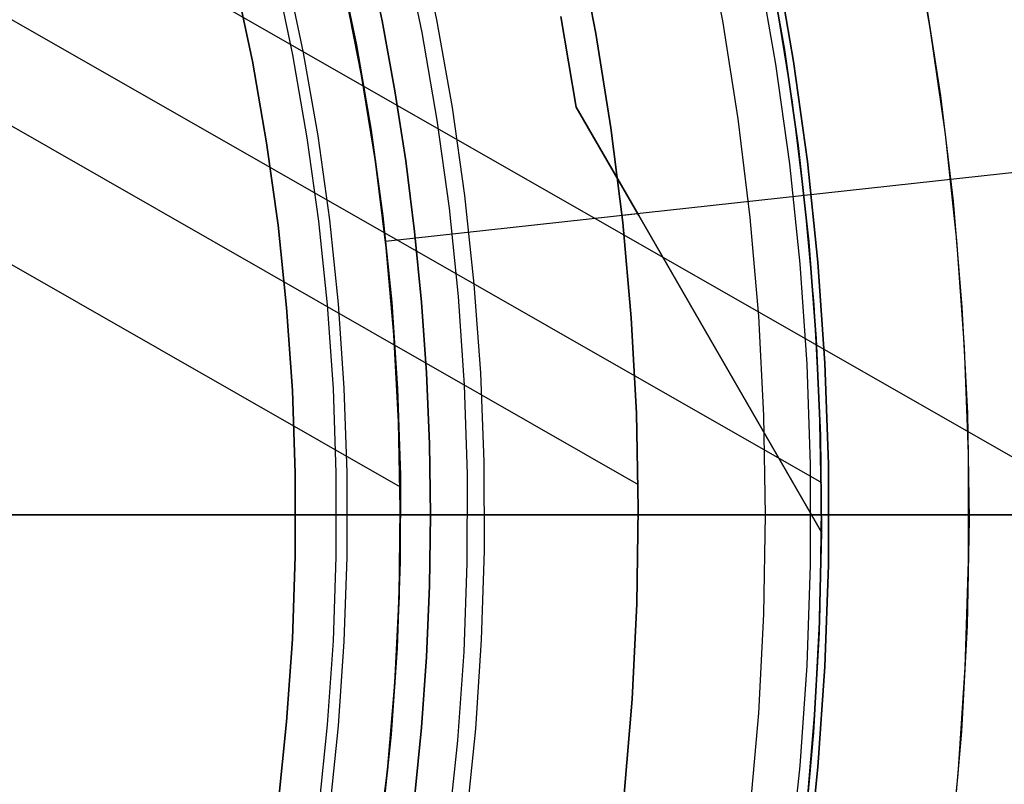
# Model space of a CAD drawing. Header units: millimetres. Extents: x 10871 to 12032, y -2698 to -1680.
# Tile 143 of 183: x 11502 to 11525, y -2054 to -2036. Entities that reach past the tile are written whole.
import ezdxf

# ---------------------------------------------------------------- set-up
doc = ezdxf.new("R2010")
doc.units = ezdxf.units.MM
doc.layers.add('1', color=7, linetype='Continuous')
doc.layers.add('color', color=7, linetype='Continuous')

msp = doc.modelspace()

# ---------------------------------------------------------------- linework, layer by layer
at = {"layer": '1', "color": 7, "true_color": 0xffffff}
for p, q in [((11498.487, -2030.549, 34.804), (11526.379, -2046.484, 34.804)), ((11518.537, -2035.583, 44.653), (11518.09, -2033.269, 44.653)), ((11518.537, -2035.583, 44.653), (11518.09, -2033.269, 44.653)), ((11518.537, -2035.583, 44.653), (11518.09, -2033.269, 44.653)), ((11515.526, -2035.891, 76.403), (11515.091, -2033.669, 76.403)), ((11515.091, -2033.669, 76.403), (11515.526, -2035.891, 76.403)), ((11510.45, -2035.589, 206.672), (11510.099, -2033.942, 206.672)), ((11510.099, -2033.942, 206.672), (11510.45, -2035.589, 206.672)), ((11520, -2036.266, 59.909), (11519.597, -2034.002, 59.909)), ((11519.597, -2034.002, 59.909), (11520, -2036.266, 59.909)), ((11520.001, -2036.266, 60.904), (11519.598, -2034.001, 60.904)), ((11519.598, -2034.001, 60.904), (11520.001, -2036.266, 60.904)), ((11520.001, -2036.266, 60.406), (11519.598, -2034.001, 60.406)), ((11519.381, -2034.269, 138.188), (11519.791, -2036.618, 138.188)), ((11520.218, -2036.551, 46.153), (11519.805, -2034.187, 46.153)), ((11519.805, -2034.187, 53.153), (11520.218, -2036.551, 53.153)), ((11520.218, -2036.551, 46.153), (11519.805, -2034.187, 46.153)), ((11520.218, -2036.551, 49.653), (11519.805, -2034.187, 49.653)), ((11520.218, -2036.551, 53.153), (11519.805, -2034.187, 53.153)), ((11499.694, -2034.436, 42.804), (11520.879, -2046.54, 42.804)), ((11507.913, -2034.441, 208.385), (11508.323, -2036.394, 208.385)), ((11507.913, -2034.441, 208.385), (11508.323, -2036.394, 208.385)), ((11508.587, -2036.344, 208.403), (11508.174, -2034.382, 208.403)), ((11506.967, -2034.618, 206.567), (11507.371, -2036.544, 206.567)), ((11507.371, -2036.544, 208.385), (11506.967, -2034.618, 208.385)), ((11507.371, -2036.544, 206.567), (11506.967, -2034.618, 206.567)), ((11506.967, -2034.618, 208.385), (11507.371, -2036.544, 208.385)), ((11506.967, -2034.618, 207.476), (11507.371, -2036.544, 207.476)), ((11509.566, -2034.852, 70.904), (11509.963, -2036.881, 70.904)), ((11509.963, -2036.881, 70.904), (11509.566, -2034.852, 70.904)), ((11520.191, -2037.515, 42.804), (11519.809, -2035.129, 42.804)), ((11520.191, -2037.515, 42.804), (11519.809, -2035.129, 42.804)), ((11520.191, -2037.515, 51.854), (11519.809, -2035.129, 51.854)), ((11510.755, -2037.246, 206.672), (11510.45, -2035.589, 206.672)), ((11510.45, -2035.589, 206.672), (11510.755, -2037.246, 206.672)), ((11514.695, -2035.485, 65.998), (11515.059, -2037.638, 65.998)), ((11515.059, -2037.638, 65.998), (11514.695, -2035.485, 65.998)), ((11518.902, -2037.91, 44.653), (11518.537, -2035.583, 44.653)), ((11518.902, -2037.91, 44.653), (11518.537, -2035.583, 44.653)), ((11518.902, -2037.91, 44.653), (11518.537, -2035.583, 44.653)), ((11515.884, -2038.127, 76.403), (11515.526, -2035.891, 76.403)), ((11515.526, -2035.891, 76.403), (11515.884, -2038.127, 76.403)), ((11508.931, -2038.319, 208.403), (11508.587, -2036.344, 208.403)), ((11520.328, -2038.543, 59.909), (11520, -2036.266, 59.909)), ((11520, -2036.266, 59.909), (11520.328, -2038.543, 59.909)), ((11520.329, -2038.543, 60.904), (11520.001, -2036.266, 60.904)), ((11520.001, -2036.266, 60.904), (11520.329, -2038.543, 60.904)), ((11520.329, -2038.543, 60.406), (11520.001, -2036.266, 60.406)), ((11507.371, -2036.544, 206.567), (11507.709, -2038.483, 206.567)), ((11507.709, -2038.483, 208.385), (11507.371, -2036.544, 208.385)), ((11507.709, -2038.483, 206.567), (11507.371, -2036.544, 206.567)), ((11507.371, -2036.544, 208.385), (11507.709, -2038.483, 208.385)), ((11507.371, -2036.544, 207.476), (11507.709, -2038.483, 207.476)), ((11508.323, -2036.394, 208.385), (11508.666, -2038.36, 208.385)), ((11508.323, -2036.394, 208.385), (11508.666, -2038.36, 208.385)), ((11519.791, -2036.618, 138.188), (11520.119, -2038.98, 138.188)), ((11520.548, -2038.927, 46.153), (11520.218, -2036.551, 46.153)), ((11520.218, -2036.551, 53.153), (11520.548, -2038.927, 53.153)), ((11520.548, -2038.927, 46.153), (11520.218, -2036.551, 46.153)), ((11520.548, -2038.927, 49.653), (11520.218, -2036.551, 49.653)), ((11520.548, -2038.927, 53.153), (11520.218, -2036.551, 53.153)), ((11509.963, -2036.881, 70.904), (11510.29, -2038.923, 70.904)), ((11510.29, -2038.923, 70.904), (11509.963, -2036.881, 70.904)), ((11511.012, -2038.91, 206.672), (11510.755, -2037.246, 206.672)), ((11510.755, -2037.246, 206.672), (11511.012, -2038.91, 206.672)), ((11500.379, -2037.356, 76.403), (11516.53, -2046.584, 76.403)), ((11520.489, -2039.912, 42.804), (11520.191, -2037.515, 42.804)), ((11520.489, -2039.912, 42.804), (11520.191, -2037.515, 42.804)), ((11520.489, -2039.912, 51.854), (11520.191, -2037.515, 51.854)), ((11515.059, -2037.638, 65.998), (11516.543, -2040.206, 64.854)), ((11516.543, -2040.206, 64.854), (11515.059, -2037.638, 65.998)), ((11519.187, -2040.249, 44.653), (11518.902, -2037.91, 44.653)), ((11519.187, -2040.249, 44.653), (11518.902, -2037.91, 44.653)), ((11519.187, -2040.249, 44.653), (11518.902, -2037.91, 44.653)), ((11516.164, -2040.374, 76.403), (11515.884, -2038.127, 76.403)), ((11515.884, -2038.127, 76.403), (11516.164, -2040.374, 76.403)), ((11507.709, -2038.483, 206.567), (11507.98, -2040.433, 206.567)), ((11507.98, -2040.433, 208.385), (11507.709, -2038.483, 208.385)), ((11507.98, -2040.433, 206.567), (11507.709, -2038.483, 206.567)), ((11507.709, -2038.483, 208.385), (11507.98, -2040.433, 208.385)), ((11507.709, -2038.483, 207.476), (11507.98, -2040.433, 207.476)), ((11508.666, -2038.36, 208.385), (11508.941, -2040.337, 208.385)), ((11508.666, -2038.36, 208.385), (11508.941, -2040.337, 208.385)), ((11509.207, -2040.304, 208.403), (11508.931, -2038.319, 208.403)), ((11520.58, -2040.829, 59.909), (11520.328, -2038.543, 59.909)), ((11520.328, -2038.543, 59.909), (11520.58, -2040.829, 59.909)), ((11520.581, -2040.829, 60.904), (11520.329, -2038.543, 60.904)), ((11520.329, -2038.543, 60.904), (11520.581, -2040.829, 60.904)), ((11520.581, -2040.829, 60.406), (11520.329, -2038.543, 60.406)), ((11510.29, -2038.923, 70.904), (11510.546, -2040.975, 70.904)), ((11510.546, -2040.975, 70.904), (11510.29, -2038.923, 70.904)), ((11511.223, -2040.581, 206.672), (11511.012, -2038.91, 206.672)), ((11511.012, -2038.91, 206.672), (11511.223, -2040.581, 206.672)), ((11520.796, -2041.314, 46.153), (11520.548, -2038.927, 46.153)), ((11520.548, -2038.927, 53.153), (11520.796, -2041.314, 53.153)), ((11520.796, -2041.314, 46.153), (11520.548, -2038.927, 46.153)), ((11520.796, -2041.314, 49.653), (11520.548, -2038.927, 49.653)), ((11520.796, -2041.314, 53.153), (11520.548, -2038.927, 53.153)), ((11516.145, -2040.201, 76.403), (11526.488, -2039.066, 65.998)), ((11520.119, -2038.98, 138.188), (11520.366, -2041.351, 138.188)), ((11520.704, -2042.318, 42.804), (11520.489, -2039.912, 42.804)), ((11520.704, -2042.318, 42.804), (11520.489, -2039.912, 42.804)), ((11520.704, -2042.318, 51.854), (11520.489, -2039.912, 51.854)), ((11508.941, -2040.337, 208.385), (11509.147, -2042.322, 208.385)), ((11508.941, -2040.337, 208.385), (11509.147, -2042.322, 208.385)), ((11509.414, -2042.299, 208.403), (11509.207, -2040.304, 208.403)), ((11510.529, -2040.817, 70.904), (11516.518, -2040.16, 64.879)), ((11516.543, -2040.206, 64.854), (11518.008, -2042.745, 63.623)), ((11518.008, -2042.745, 63.623), (11516.543, -2040.206, 64.854)), ((11519.391, -2042.596, 44.653), (11519.187, -2040.249, 44.653)), ((11519.391, -2042.596, 44.653), (11519.187, -2040.249, 44.653)), ((11519.391, -2042.596, 44.653), (11519.187, -2040.249, 44.653)), ((11507.98, -2040.433, 206.567), (11508.184, -2042.39, 206.567)), ((11508.184, -2042.39, 208.385), (11507.98, -2040.433, 208.385)), ((11508.184, -2042.39, 206.567), (11507.98, -2040.433, 206.567)), ((11507.98, -2040.433, 208.385), (11508.184, -2042.39, 208.385)), ((11507.98, -2040.433, 207.476), (11508.184, -2042.39, 207.476)), ((11511.386, -2042.258, 206.672), (11511.223, -2040.581, 206.672)), ((11511.223, -2040.581, 206.672), (11511.386, -2042.258, 206.672)), ((11516.366, -2042.63, 76.403), (11516.164, -2040.374, 76.403)), ((11516.164, -2040.374, 76.403), (11516.366, -2042.63, 76.403)), ((11520.757, -2043.123, 59.909), (11520.58, -2040.829, 59.909)), ((11520.58, -2040.829, 59.909), (11520.757, -2043.123, 59.909)), ((11520.758, -2043.123, 60.904), (11520.581, -2040.829, 60.904)), ((11520.581, -2040.829, 60.904), (11520.758, -2043.123, 60.904)), ((11520.758, -2043.123, 60.406), (11520.581, -2040.829, 60.406)), ((11500.977, -2040.983, 70.904), (11510.88, -2046.641, 70.904)), ((11510.546, -2040.975, 70.904), (11510.73, -2043.035, 70.904)), ((11510.73, -2043.035, 70.904), (11510.546, -2040.975, 70.904)), ((11520.366, -2041.351, 138.188), (11520.53, -2043.73, 138.188)), ((11520.961, -2043.707, 46.153), (11520.796, -2041.314, 46.153)), ((11520.796, -2041.314, 53.153), (11520.961, -2043.707, 53.153)), ((11520.961, -2043.707, 46.153), (11520.796, -2041.314, 46.153)), ((11520.961, -2043.707, 49.653), (11520.796, -2041.314, 49.653)), ((11520.961, -2043.707, 53.153), (11520.796, -2041.314, 53.153)), ((11508.184, -2042.39, 206.567), (11508.32, -2044.354, 206.567)), ((11508.32, -2044.354, 208.385), (11508.184, -2042.39, 208.385)), ((11508.32, -2044.354, 206.567), (11508.184, -2042.39, 206.567)), ((11508.184, -2042.39, 208.385), (11508.32, -2044.354, 208.385)), ((11508.184, -2042.39, 207.476), (11508.32, -2044.354, 207.476)), ((11509.147, -2042.322, 208.385), (11509.285, -2044.313, 208.385)), ((11509.147, -2042.322, 208.385), (11509.285, -2044.313, 208.385)), ((11509.553, -2044.299, 208.403), (11509.414, -2042.299, 208.403)), ((11511.503, -2043.938, 206.672), (11511.386, -2042.258, 206.672)), ((11511.386, -2042.258, 206.672), (11511.503, -2043.938, 206.672)), ((11520.836, -2044.729, 42.804), (11520.704, -2042.318, 42.804)), ((11520.836, -2044.729, 42.804), (11520.704, -2042.318, 42.804)), ((11520.836, -2044.729, 51.854), (11520.704, -2042.318, 51.854)), ((11516.489, -2044.891, 76.403), (11516.366, -2042.63, 76.403)), ((11516.366, -2042.63, 76.403), (11516.489, -2044.891, 76.403)), ((11519.514, -2044.949, 44.653), (11519.391, -2042.596, 44.653)), ((11519.514, -2044.949, 44.653), (11519.391, -2042.596, 44.653)), ((11519.514, -2044.949, 44.653), (11519.391, -2042.596, 44.653)), ((11518.008, -2042.745, 63.623), (11519.455, -2045.25, 62.306)), ((11519.455, -2045.25, 62.306), (11518.008, -2042.745, 63.623)), ((11510.73, -2043.035, 70.904), (11510.843, -2045.1, 70.904)), ((11510.843, -2045.1, 70.904), (11510.73, -2043.035, 70.904)), ((11520.858, -2045.421, 59.909), (11520.757, -2043.123, 59.909)), ((11520.757, -2043.123, 59.909), (11520.858, -2045.421, 59.909)), ((11520.858, -2045.421, 60.904), (11520.758, -2043.123, 60.904)), ((11520.758, -2043.123, 60.904), (11520.858, -2045.421, 60.904)), ((11520.858, -2045.421, 60.406), (11520.758, -2043.123, 60.406)), ((11520.53, -2043.73, 138.188), (11520.612, -2046.113, 138.188)), ((11521.044, -2046.105, 46.153), (11520.961, -2043.707, 46.153)), ((11520.961, -2043.707, 53.153), (11521.044, -2046.105, 53.153)), ((11521.044, -2046.105, 46.153), (11520.961, -2043.707, 46.153)), ((11521.044, -2046.105, 49.653), (11520.961, -2043.707, 49.653)), ((11521.044, -2046.105, 53.153), (11520.961, -2043.707, 53.153)), ((11511.574, -2045.621, 206.672), (11511.503, -2043.938, 206.672)), ((11511.503, -2043.938, 206.672), (11511.574, -2045.621, 206.672)), ((11509.285, -2044.313, 208.385), (11509.353, -2046.307, 208.385)), ((11509.285, -2044.313, 208.385), (11509.353, -2046.307, 208.385)), ((11509.622, -2046.302, 208.403), (11509.553, -2044.299, 208.403)), ((11508.32, -2044.354, 206.567), (11508.387, -2046.321, 206.567)), ((11508.387, -2046.321, 208.385), (11508.32, -2044.354, 208.385)), ((11508.387, -2046.321, 206.567), (11508.32, -2044.354, 206.567)), ((11508.32, -2044.354, 208.385), (11508.387, -2046.321, 208.385)), ((11508.32, -2044.354, 207.476), (11508.387, -2046.321, 207.476)), ((11520.883, -2047.145, 42.804), (11520.836, -2044.729, 42.804)), ((11520.883, -2047.145, 42.804), (11520.836, -2044.729, 42.804)), ((11520.883, -2047.145, 51.854), (11520.836, -2044.729, 51.854)), ((11516.533, -2047.155, 76.403), (11516.489, -2044.891, 76.403)), ((11516.489, -2044.891, 76.403), (11516.533, -2047.155, 76.403)), ((11519.555, -2047.305, 44.653), (11519.514, -2044.949, 44.653)), ((11519.555, -2047.305, 44.653), (11519.514, -2044.949, 44.653)), ((11519.555, -2047.305, 44.653), (11519.514, -2044.949, 44.653)), ((11510.843, -2045.1, 70.904), (11510.883, -2047.168, 70.904)), ((11510.883, -2047.168, 70.904), (11510.843, -2045.1, 70.904)), ((11519.455, -2045.25, 62.306), (11520.882, -2047.721, 60.904)), ((11520.882, -2047.721, 60.904), (11519.455, -2045.25, 62.306)), ((11520.882, -2047.721, 60.904), (11520.858, -2045.421, 60.904)), ((11520.882, -2047.721, 59.909), (11520.858, -2045.421, 59.909)), ((11520.858, -2045.421, 60.904), (11520.882, -2047.721, 60.904)), ((11520.882, -2047.721, 60.406), (11520.858, -2045.421, 60.406)), ((11520.858, -2045.421, 59.909), (11520.882, -2047.721, 59.909)), ((11511.597, -2047.305, 206.672), (11511.574, -2045.621, 206.672)), ((11511.574, -2045.621, 206.672), (11511.597, -2047.305, 206.672)), ((11520.612, -2046.113, 138.188), (11520.612, -2048.497, 138.188)), ((11521.044, -2048.504, 46.153), (11521.044, -2046.105, 46.153)), ((11521.044, -2046.105, 53.153), (11521.044, -2048.504, 53.153)), ((11521.044, -2048.504, 46.153), (11521.044, -2046.105, 46.153)), ((11521.044, -2048.504, 49.653), (11521.044, -2046.105, 49.653)), ((11521.044, -2048.504, 53.153), (11521.044, -2046.105, 53.153)), ((11508.387, -2046.321, 206.567), (11508.387, -2048.289, 206.567)), ((11508.387, -2048.289, 208.385), (11508.387, -2046.321, 208.385)), ((11508.387, -2048.289, 206.567), (11508.387, -2046.321, 206.567)), ((11508.387, -2046.321, 208.385), (11508.387, -2048.289, 208.385)), ((11508.387, -2046.321, 207.476), (11508.387, -2048.289, 207.476)), ((11509.353, -2046.307, 208.385), (11509.353, -2048.303, 208.385)), ((11509.353, -2046.307, 208.385), (11509.353, -2048.303, 208.385)), ((11509.622, -2048.307, 208.403), (11509.622, -2046.302, 208.403)), ((11520.847, -2049.56, 42.804), (11520.883, -2047.145, 42.804)), ((11520.847, -2049.56, 42.804), (11520.883, -2047.145, 42.804)), ((11520.847, -2049.56, 51.854), (11520.883, -2047.145, 51.854)), ((11527.36, -2047.305, 71.704), (11451.555, -2047.305, 71.704)), ((11519.555, -2047.305, 44.653), (11471.554, -2047.305, 44.653)), ((11521.055, -2047.305, 53.153), (11501.055, -2047.305, 53.153)), ((11529.641, -2047.305, 69.704), (11501.055, -2047.305, 69.704)), ((11509.43, -2047.305, 208.393), (11509.362, -2047.305, 208.385)), ((11509.362, -2047.305, 208.385), (11527.36, -2047.305, 71.704)), ((11509.498, -2047.305, 208.399), (11509.43, -2047.305, 208.393)), ((11509.566, -2047.305, 208.402), (11509.498, -2047.305, 208.399)), ((11509.634, -2047.305, 208.403), (11509.566, -2047.305, 208.402)), ((11509.702, -2047.305, 208.402), (11509.634, -2047.305, 208.403)), ((11509.77, -2047.305, 208.398), (11509.702, -2047.305, 208.402)), ((11509.838, -2047.305, 208.392), (11509.77, -2047.305, 208.398)), ((11509.906, -2047.305, 208.384), (11509.838, -2047.305, 208.392)), ((11509.973, -2047.305, 208.374), (11509.906, -2047.305, 208.384)), ((11510.04, -2047.305, 208.361), (11509.973, -2047.305, 208.374)), ((11510.106, -2047.305, 208.346), (11510.04, -2047.305, 208.361)), ((11510.172, -2047.305, 208.328), (11510.106, -2047.305, 208.346)), ((11510.238, -2047.305, 208.308), (11510.172, -2047.305, 208.328)), ((11510.302, -2047.305, 208.287), (11510.238, -2047.305, 208.308)), ((11510.366, -2047.305, 208.262), (11510.302, -2047.305, 208.287)), ((11510.429, -2047.305, 208.236), (11510.366, -2047.305, 208.262)), ((11510.491, -2047.305, 208.208), (11510.429, -2047.305, 208.236)), ((11510.552, -2047.305, 208.177), (11510.491, -2047.305, 208.208)), ((11510.612, -2047.305, 208.145), (11510.552, -2047.305, 208.177)), ((11510.67, -2047.305, 208.11), (11510.612, -2047.305, 208.145)), ((11510.728, -2047.305, 208.074), (11510.67, -2047.305, 208.11)), ((11510.784, -2047.305, 208.035), (11510.728, -2047.305, 208.074)), ((11510.839, -2047.305, 207.995), (11510.784, -2047.305, 208.035)), ((11510.892, -2047.305, 207.952), (11510.839, -2047.305, 207.995)), ((11510.883, -2047.168, 70.904), (11510.852, -2049.235, 70.904)), ((11510.852, -2049.235, 70.904), (11510.883, -2047.168, 70.904)), ((11510.944, -2047.305, 207.908), (11510.892, -2047.305, 207.952)), ((11510.995, -2047.305, 207.862), (11510.944, -2047.305, 207.908)), ((11511.044, -2047.305, 207.815), (11510.995, -2047.305, 207.862)), ((11511.091, -2047.305, 207.766), (11511.044, -2047.305, 207.815)), ((11511.136, -2047.305, 207.715), (11511.091, -2047.305, 207.766)), ((11511.18, -2047.305, 207.663), (11511.136, -2047.305, 207.715)), ((11511.222, -2047.305, 207.609), (11511.18, -2047.305, 207.663)), ((11511.262, -2047.305, 207.554), (11511.222, -2047.305, 207.609)), ((11511.3, -2047.305, 207.497), (11511.262, -2047.305, 207.554)), ((11511.336, -2047.305, 207.439), (11511.3, -2047.305, 207.497)), ((11511.37, -2047.305, 207.38), (11511.336, -2047.305, 207.439)), ((11511.403, -2047.305, 207.32), (11511.37, -2047.305, 207.38)), ((11511.433, -2047.305, 207.259), (11511.403, -2047.305, 207.32)), ((11511.461, -2047.305, 207.197), (11511.433, -2047.305, 207.259)), ((11511.486, -2047.305, 207.134), (11511.461, -2047.305, 207.197)), ((11511.51, -2047.305, 207.07), (11511.486, -2047.305, 207.134)), ((11511.531, -2047.305, 207.005), (11511.51, -2047.305, 207.07)), ((11511.551, -2047.305, 206.94), (11511.531, -2047.305, 207.005)), ((11511.568, -2047.305, 206.874), (11511.551, -2047.305, 206.94)), ((11511.582, -2047.305, 206.807), (11511.568, -2047.305, 206.874)), ((11511.574, -2048.989, 206.672), (11511.597, -2047.305, 206.672)), ((11511.597, -2047.305, 206.672), (11511.574, -2048.989, 206.672)), ((11511.595, -2047.305, 206.74), (11511.582, -2047.305, 206.807)), ((11511.605, -2047.305, 206.673), (11511.595, -2047.305, 206.74)), ((11511.605, -2047.305, 206.673), (11529.641, -2047.305, 69.704)), ((11516.499, -2049.419, 76.403), (11516.533, -2047.155, 76.403)), ((11516.533, -2047.155, 76.403), (11516.499, -2049.419, 76.403)), ((11519.514, -2049.66, 44.653), (11519.555, -2047.305, 44.653)), ((11519.514, -2049.66, 44.653), (11519.555, -2047.305, 44.653)), ((11519.514, -2049.66, 44.653), (11519.555, -2047.305, 44.653)), ((11519.555, -2047.305, 44.653), (11519.606, -2047.305, 44.654)), ((11519.606, -2047.305, 44.654), (11519.657, -2047.305, 44.657)), ((11519.657, -2047.305, 44.657), (11519.708, -2047.305, 44.661)), ((11519.708, -2047.305, 44.661), (11519.759, -2047.305, 44.667)), ((11519.759, -2047.305, 44.667), (11519.809, -2047.305, 44.675)), ((11519.809, -2047.305, 44.675), (11519.86, -2047.305, 44.685)), ((11519.86, -2047.305, 44.685), (11519.91, -2047.305, 44.696)), ((11519.91, -2047.305, 44.696), (11519.959, -2047.305, 44.709)), ((11519.959, -2047.305, 44.709), (11520.008, -2047.305, 44.724)), ((11520.008, -2047.305, 44.724), (11520.057, -2047.305, 44.74)), ((11520.057, -2047.305, 44.74), (11520.105, -2047.305, 44.758)), ((11520.105, -2047.305, 44.758), (11520.152, -2047.305, 44.777)), ((11520.152, -2047.305, 44.777), (11520.199, -2047.305, 44.799)), ((11520.199, -2047.305, 44.799), (11520.245, -2047.305, 44.821)), ((11520.245, -2047.305, 44.821), (11520.29, -2047.305, 44.846)), ((11520.29, -2047.305, 44.846), (11520.334, -2047.305, 44.872)), ((11520.334, -2047.305, 44.872), (11520.377, -2047.305, 44.899)), ((11520.377, -2047.305, 44.899), (11520.42, -2047.305, 44.928)), ((11520.42, -2047.305, 44.928), (11520.461, -2047.305, 44.958)), ((11520.461, -2047.305, 44.958), (11520.501, -2047.305, 44.99)), ((11520.501, -2047.305, 44.99), (11520.54, -2047.305, 45.023)), ((11520.54, -2047.305, 45.023), (11520.578, -2047.305, 45.057)), ((11520.578, -2047.305, 45.057), (11520.615, -2047.305, 45.093)), ((11520.615, -2047.305, 45.093), (11520.651, -2047.305, 45.129)), ((11520.651, -2047.305, 45.129), (11520.685, -2047.305, 45.167)), ((11520.685, -2047.305, 45.167), (11520.718, -2047.305, 45.207)), ((11520.718, -2047.305, 45.207), (11520.75, -2047.305, 45.247)), ((11520.75, -2047.305, 45.247), (11520.78, -2047.305, 45.288)), ((11520.78, -2047.305, 45.288), (11520.809, -2047.305, 45.331)), ((11520.809, -2047.305, 45.331), (11520.836, -2047.305, 45.374)), ((11520.836, -2047.305, 45.374), (11520.862, -2047.305, 45.418)), ((11520.862, -2047.305, 45.418), (11520.886, -2047.305, 45.463)), ((11520.886, -2047.305, 45.463), (11520.909, -2047.305, 45.509)), ((11520.909, -2047.305, 45.509), (11520.93, -2047.305, 45.556)), ((11520.93, -2047.305, 45.556), (11520.95, -2047.305, 45.603)), ((11520.95, -2047.305, 45.603), (11520.968, -2047.305, 45.651)), ((11520.968, -2047.305, 45.651), (11520.984, -2047.305, 45.699)), ((11520.984, -2047.305, 45.699), (11520.999, -2047.305, 45.749)), ((11520.999, -2047.305, 45.749), (11521.012, -2047.305, 45.798)), ((11521.012, -2047.305, 45.798), (11521.023, -2047.305, 45.848)), ((11521.023, -2047.305, 45.848), (11521.033, -2047.305, 45.898)), ((11521.033, -2047.305, 45.898), (11521.041, -2047.305, 45.949)), ((11521.041, -2047.305, 45.949), (11521.047, -2047.305, 46)), ((11521.047, -2047.305, 46), (11521.051, -2047.305, 46.051)), ((11521.051, -2047.305, 46.051), (11521.054, -2047.305, 46.102)), ((11521.054, -2047.305, 46.102), (11521.055, -2047.305, 46.153)), ((11521.055, -2047.305, 46.153), (11521.055, -2047.305, 53.153)), ((11520.827, -2050.098, 60.904), (11520.882, -2047.721, 60.904)), ((11520.882, -2047.721, 60.904), (11520.827, -2050.098, 60.904)), ((11520.882, -2047.721, 60.904), (11520.882, -2047.721, 59.909)), ((11520.882, -2047.721, 59.909), (11520.882, -2047.721, 60.904)), ((11508.387, -2048.289, 206.567), (11508.32, -2050.256, 206.567)), ((11508.32, -2050.256, 208.385), (11508.387, -2048.289, 208.385)), ((11508.32, -2050.256, 206.567), (11508.387, -2048.289, 206.567)), ((11508.387, -2048.289, 208.385), (11508.32, -2050.256, 208.385)), ((11508.387, -2048.289, 207.476), (11508.32, -2050.256, 207.476)), ((11509.353, -2048.303, 208.385), (11509.285, -2050.297, 208.385)), ((11509.353, -2048.303, 208.385), (11509.285, -2050.297, 208.385)), ((11509.553, -2050.311, 208.403), (11509.622, -2048.307, 208.403)), ((11520.612, -2048.497, 138.188), (11520.53, -2050.88, 138.188)), ((11520.961, -2050.902, 46.153), (11521.044, -2048.504, 46.153)), ((11521.044, -2048.504, 53.153), (11520.961, -2050.902, 53.153)), ((11520.961, -2050.902, 46.153), (11521.044, -2048.504, 46.153)), ((11520.961, -2050.902, 49.653), (11521.044, -2048.504, 49.653)), ((11520.961, -2050.902, 53.153), (11521.044, -2048.504, 53.153)), ((11511.503, -2050.672, 206.672), (11511.574, -2048.989, 206.672)), ((11511.574, -2048.989, 206.672), (11511.503, -2050.672, 206.672)), ((11510.852, -2049.235, 70.904), (11510.749, -2051.301, 70.904)), ((11510.749, -2051.301, 70.904), (11510.852, -2049.235, 70.904)), ((11516.387, -2051.68, 76.403), (11516.499, -2049.419, 76.403)), ((11516.499, -2049.419, 76.403), (11516.387, -2051.68, 76.403)), ((11519.391, -2052.013, 44.653), (11519.514, -2049.66, 44.653)), ((11519.391, -2052.013, 44.653), (11519.514, -2049.66, 44.653)), ((11519.391, -2052.013, 44.653), (11519.514, -2049.66, 44.653)), ((11520.727, -2051.972, 42.804), (11520.847, -2049.56, 42.804)), ((11520.727, -2051.972, 42.804), (11520.847, -2049.56, 42.804)), ((11520.727, -2051.972, 51.854), (11520.847, -2049.56, 51.854)), ((11520.691, -2052.471, 60.904), (11520.827, -2050.098, 60.904)), ((11520.827, -2050.098, 60.904), (11520.691, -2052.471, 60.904)), ((11508.32, -2050.256, 206.567), (11508.184, -2052.219, 206.567)), ((11508.184, -2052.219, 208.385), (11508.32, -2050.256, 208.385)), ((11508.184, -2052.219, 206.567), (11508.32, -2050.256, 206.567)), ((11508.32, -2050.256, 208.385), (11508.184, -2052.219, 208.385)), ((11508.32, -2050.256, 207.476), (11508.184, -2052.219, 207.476)), ((11509.285, -2050.297, 208.385), (11509.147, -2052.288, 208.385)), ((11509.285, -2050.297, 208.385), (11509.147, -2052.288, 208.385)), ((11509.414, -2052.311, 208.403), (11509.553, -2050.311, 208.403)), ((11511.386, -2052.352, 206.672), (11511.503, -2050.672, 206.672)), ((11511.503, -2050.672, 206.672), (11511.386, -2052.352, 206.672)), ((11520.53, -2050.88, 138.188), (11520.366, -2053.258, 138.188)), ((11520.796, -2053.296, 46.153), (11520.961, -2050.902, 46.153)), ((11520.961, -2050.902, 53.153), (11520.796, -2053.296, 53.153)), ((11520.796, -2053.296, 46.153), (11520.961, -2050.902, 46.153)), ((11520.796, -2053.296, 49.653), (11520.961, -2050.902, 49.653)), ((11520.796, -2053.296, 53.153), (11520.961, -2050.902, 53.153)), ((11510.749, -2051.301, 70.904), (11510.575, -2053.361, 70.904)), ((11510.575, -2053.361, 70.904), (11510.749, -2051.301, 70.904)), ((11516.195, -2053.936, 76.403), (11516.387, -2051.68, 76.403)), ((11516.387, -2051.68, 76.403), (11516.195, -2053.936, 76.403)), ((11519.187, -2054.361, 44.653), (11519.391, -2052.013, 44.653)), ((11519.187, -2054.361, 44.653), (11519.391, -2052.013, 44.653)), ((11519.187, -2054.361, 44.653), (11519.391, -2052.013, 44.653)), ((11520.523, -2054.379, 42.804), (11520.727, -2051.972, 42.804)), ((11520.523, -2054.379, 42.804), (11520.727, -2051.972, 42.804)), ((11520.523, -2054.379, 51.854), (11520.727, -2051.972, 51.854)), ((11508.184, -2052.219, 206.567), (11507.98, -2054.177, 206.567)), ((11507.98, -2054.177, 208.385), (11508.184, -2052.219, 208.385)), ((11507.98, -2054.177, 206.567), (11508.184, -2052.219, 206.567)), ((11508.184, -2052.219, 208.385), (11507.98, -2054.177, 208.385)), ((11508.184, -2052.219, 207.476), (11507.98, -2054.177, 207.476)), ((11509.147, -2052.288, 208.385), (11508.941, -2054.273, 208.385)), ((11509.147, -2052.288, 208.385), (11508.941, -2054.273, 208.385)), ((11509.207, -2054.305, 208.403), (11509.414, -2052.311, 208.403)), ((11511.223, -2054.028, 206.672), (11511.386, -2052.352, 206.672)), ((11511.386, -2052.352, 206.672), (11511.223, -2054.028, 206.672)), ((11520.474, -2054.838, 60.904), (11520.691, -2052.471, 60.904)), ((11520.691, -2052.471, 60.904), (11520.474, -2054.838, 60.904)), ((11510.575, -2053.361, 70.904), (11510.328, -2055.415, 70.904)), ((11510.328, -2055.415, 70.904), (11510.575, -2053.361, 70.904)), ((11520.366, -2053.258, 138.188), (11520.119, -2055.63, 138.188)), ((11520.548, -2055.682, 46.153), (11520.796, -2053.296, 46.153)), ((11520.796, -2053.296, 53.153), (11520.548, -2055.682, 53.153)), ((11520.548, -2055.682, 46.153), (11520.796, -2053.296, 46.153)), ((11520.548, -2055.682, 49.653), (11520.796, -2053.296, 49.653)), ((11520.548, -2055.682, 53.153), (11520.796, -2053.296, 53.153))]:
    msp.add_line(p, q, dxfattribs=at)
at = {"layer": 'color', "color": 254, "true_color": 0xcad1ee}
for p, q in [((11523.465, -2035.761, 14.602), (11523.021, -2033.264, 14.602)), ((11511.752, -2035.56, 21.604), (11511.313, -2033.494, 21.604)), ((11511.752, -2035.56, 19.504), (11511.313, -2033.494, 19.504)), ((11511.752, -2035.56, 20.554), (11511.313, -2033.494, 20.554)), ((11510.964, -2033.799, 17.504), (11511.394, -2035.863, 17.504)), ((11509.419, -2034.147, 19.504), (11509.839, -2036.157, 19.504)), ((11509.839, -2036.157, 17.504), (11509.419, -2034.147, 17.504)), ((11509.419, -2034.147, 18.504), (11509.839, -2036.157, 18.504)), ((11523.317, -2034.873, 34.804), (11523.704, -2037.363, 34.804)), ((11523.317, -2034.873, 24.703), (11523.704, -2037.363, 24.703)), ((11512.12, -2037.64, 21.604), (11511.752, -2035.56, 21.604)), ((11512.12, -2037.64, 19.504), (11511.752, -2035.56, 19.504)), ((11512.12, -2037.64, 20.554), (11511.752, -2035.56, 20.554)), ((11511.394, -2035.863, 17.504), (11511.753, -2037.942, 17.504)), ((11523.823, -2038.272, 14.602), (11523.465, -2035.761, 14.602)), ((11509.839, -2036.157, 19.504), (11510.189, -2038.181, 19.504)), ((11510.189, -2038.181, 17.504), (11509.839, -2036.157, 17.504)), ((11509.839, -2036.157, 18.504), (11510.189, -2038.181, 18.504)), ((11523.704, -2037.363, 34.804), (11524.004, -2039.865, 34.804)), ((11523.704, -2037.363, 24.703), (11524.004, -2039.865, 24.703)), ((11512.416, -2039.732, 21.604), (11512.12, -2037.64, 21.604)), ((11512.416, -2039.732, 19.504), (11512.12, -2037.64, 19.504)), ((11512.416, -2039.732, 20.554), (11512.12, -2037.64, 20.554)), ((11511.753, -2037.942, 17.504), (11512.041, -2040.031, 17.504)), ((11510.189, -2038.181, 19.504), (11510.468, -2040.216, 19.504)), ((11510.468, -2040.216, 17.504), (11510.189, -2038.181, 17.504)), ((11510.189, -2038.181, 18.504), (11510.468, -2040.216, 18.504)), ((11524.093, -2040.795, 14.602), (11523.823, -2038.272, 14.602)), ((11512.64, -2041.832, 21.604), (11512.416, -2039.732, 21.604)), ((11512.64, -2041.832, 19.504), (11512.416, -2039.732, 19.504)), ((11512.64, -2041.832, 20.554), (11512.416, -2039.732, 20.554)), ((11524.004, -2039.865, 34.804), (11524.217, -2042.376, 34.804)), ((11524.004, -2039.865, 24.703), (11524.217, -2042.376, 24.703)), ((11512.041, -2040.031, 17.504), (11512.256, -2042.129, 17.504)), ((11510.468, -2040.216, 19.504), (11510.678, -2042.26, 19.504)), ((11510.678, -2042.26, 17.504), (11510.468, -2040.216, 17.504)), ((11510.468, -2040.216, 18.504), (11510.678, -2042.26, 18.504)), ((11524.275, -2043.325, 14.602), (11524.093, -2040.795, 14.602)), ((11512.791, -2043.939, 21.604), (11512.64, -2041.832, 21.604)), ((11512.791, -2043.939, 19.504), (11512.64, -2041.832, 19.504)), ((11512.791, -2043.939, 20.554), (11512.64, -2041.832, 20.554)), ((11512.256, -2042.129, 17.504), (11512.398, -2044.233, 17.504)), ((11510.678, -2042.26, 19.504), (11510.816, -2044.309, 19.504)), ((11510.816, -2044.309, 17.504), (11510.678, -2042.26, 17.504)), ((11510.678, -2042.26, 18.504), (11510.816, -2044.309, 18.504)), ((11524.217, -2042.376, 34.804), (11524.344, -2044.893, 34.804)), ((11524.217, -2042.376, 24.703), (11524.344, -2044.893, 24.703)), ((11524.369, -2045.859, 14.602), (11524.275, -2043.325, 14.602)), ((11512.871, -2046.05, 21.604), (11512.791, -2043.939, 21.604)), ((11512.871, -2046.05, 19.504), (11512.791, -2043.939, 19.504)), ((11512.871, -2046.05, 20.554), (11512.791, -2043.939, 20.554)), ((11510.816, -2044.309, 19.504), (11510.884, -2046.362, 19.504)), ((11510.884, -2046.362, 17.504), (11510.816, -2044.309, 17.504)), ((11510.816, -2044.309, 18.504), (11510.884, -2046.362, 18.504)), ((11512.398, -2044.233, 17.504), (11512.468, -2046.341, 17.504)), ((11524.344, -2044.893, 34.804), (11524.384, -2047.413, 34.804)), ((11524.344, -2044.893, 24.703), (11524.384, -2047.413, 24.703)), ((11524.375, -2048.396, 14.602), (11524.369, -2045.859, 14.602)), ((11512.878, -2048.162, 21.604), (11512.871, -2046.05, 21.604)), ((11512.878, -2048.162, 19.504), (11512.871, -2046.05, 19.504)), ((11512.878, -2048.162, 20.554), (11512.871, -2046.05, 20.554)), ((11510.884, -2046.362, 19.504), (11510.881, -2048.416, 19.504)), ((11510.881, -2048.416, 17.504), (11510.884, -2046.362, 17.504)), ((11510.884, -2046.362, 18.504), (11510.881, -2048.416, 18.504)), ((11512.468, -2046.341, 17.504), (11512.464, -2048.45, 17.504)), ((11524.384, -2047.413, 34.804), (11524.336, -2049.933, 34.804)), ((11524.384, -2047.413, 24.703), (11524.336, -2049.933, 24.703)), ((11512.812, -2050.273, 21.604), (11512.878, -2048.162, 21.604)), ((11512.812, -2050.273, 19.504), (11512.878, -2048.162, 19.504)), ((11512.812, -2050.273, 20.554), (11512.878, -2048.162, 20.554)), ((11510.881, -2048.416, 19.504), (11510.807, -2050.469, 19.504)), ((11510.807, -2050.469, 17.504), (11510.881, -2048.416, 17.504)), ((11510.881, -2048.416, 18.504), (11510.807, -2050.469, 18.504)), ((11512.464, -2048.45, 17.504), (11512.389, -2050.557, 17.504)), ((11524.293, -2050.931, 14.602), (11524.375, -2048.396, 14.602)), ((11524.336, -2049.933, 34.804), (11524.202, -2052.449, 34.804)), ((11524.336, -2049.933, 24.703), (11524.202, -2052.449, 24.703)), ((11512.674, -2052.381, 21.604), (11512.812, -2050.273, 21.604)), ((11512.674, -2052.381, 19.504), (11512.812, -2050.273, 19.504)), ((11512.674, -2052.381, 20.554), (11512.812, -2050.273, 20.554)), ((11510.807, -2050.469, 19.504), (11510.663, -2052.517, 19.504)), ((11510.663, -2052.517, 17.504), (11510.807, -2050.469, 17.504)), ((11510.807, -2050.469, 18.504), (11510.663, -2052.517, 18.504)), ((11512.389, -2050.557, 17.504), (11512.24, -2052.661, 17.504)), ((11524.123, -2053.462, 14.602), (11524.293, -2050.931, 14.602)), ((11510.663, -2052.517, 19.504), (11510.447, -2054.56, 19.504)), ((11510.447, -2054.56, 17.504), (11510.663, -2052.517, 17.504)), ((11510.663, -2052.517, 18.504), (11510.447, -2054.56, 18.504)), ((11512.463, -2054.482, 21.604), (11512.674, -2052.381, 21.604)), ((11512.463, -2054.482, 19.504), (11512.674, -2052.381, 19.504)), ((11512.463, -2054.482, 20.554), (11512.674, -2052.381, 20.554)), ((11524.202, -2052.449, 34.804), (11523.981, -2054.959, 34.804)), ((11524.202, -2052.449, 24.703), (11523.981, -2054.959, 24.703)), ((11512.24, -2052.661, 17.504), (11512.019, -2054.758, 17.504)), ((11523.866, -2055.986, 14.602), (11524.123, -2053.462, 14.602))]:
    msp.add_line(p, q, dxfattribs=at)
at = {"layer": 'color'}
for p, q in [((11523.317, -2034.873, 34.804), (11523.704, -2037.363, 34.804)), ((11523.704, -2037.363, 34.804), (11524.004, -2039.865, 34.804)), ((11524.004, -2039.865, 34.804), (11524.217, -2042.376, 34.804)), ((11524.217, -2042.376, 34.804), (11524.344, -2044.893, 34.804)), ((11524.344, -2044.893, 34.804), (11524.384, -2047.413, 34.804)), ((11378.384, -2047.305, 34.804), (11524.384, -2047.305, 34.804)), ((11524.384, -2047.413, 34.804), (11524.336, -2049.933, 34.804)), ((11524.336, -2049.933, 34.804), (11524.202, -2052.449, 34.804)), ((11524.202, -2052.449, 34.804), (11523.981, -2054.959, 34.804))]:
    msp.add_line(p, q, dxfattribs=at)

doc.saveas('drawing.dxf')
